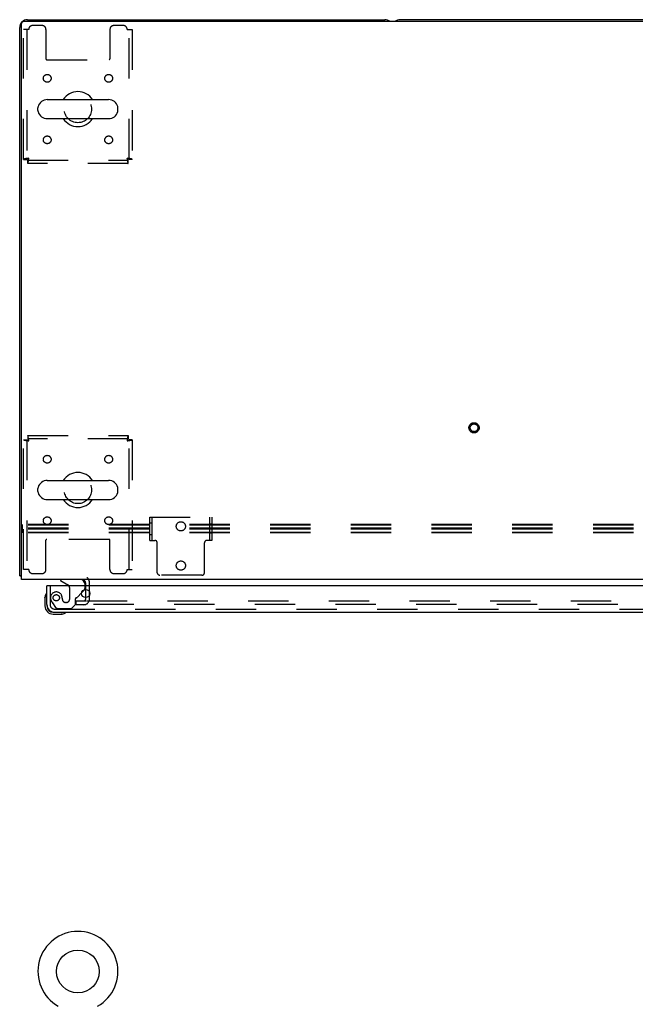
# Model space of a CAD drawing. Header units: inches. Extents: x 0 to 236, y 0 to 153.
# Tile 72 of 99: x 57 to 77, y 100 to 132. Entities that reach past the tile are written whole.
import ezdxf

# ---------------------------------------------------------------- set-up
doc = ezdxf.new("R2010")
doc.units = ezdxf.units.IN
doc.header["$LTSCALE"] = 12.986111
doc.header["$MEASUREMENT"] = 0
doc.linetypes.add('HIDDEN', pattern=[0.2, 0.1, -0.1])
doc.layers.get('0').update_dxf_attribs({"linetype": 'CONTINUOUS'})
doc.layers.add('DEFAULT_2', color=8, linetype='HIDDEN')
doc.layers.add('DOOR_3_ASSEMBLY', color=7, linetype='CONTINUOUS')

msp = doc.modelspace()

# ---------------------------------------------------------------- linework, layer by layer
at = {"color": 7, "linetype": 'Continuous'}
for p, q in [((56.876, 114.133), (56.876, 131.758)), ((56.939, 114.008), (56.939, 131.883)), ((174.689, 131.946), (57.001, 131.946)), ((57.126, 132.008), (68.626, 132.008)), ((115.626, 132.008), (69.126, 132.008)), ((57.764, 129.439), (59.739, 129.439)), ((57.464, 129.09), (57.464, 129.177)), ((60.039, 129.09), (60.039, 129.177)), ((57.764, 128.827), (59.739, 128.827)), ((57.764, 117.189), (59.739, 117.189)), ((57.464, 116.84), (57.464, 116.927)), ((60.039, 116.84), (60.039, 116.927)), ((57.764, 116.577), (59.739, 116.577)), ((56.876, 114.133), (56.939, 114.133)), ((174.814, 114.008), (56.939, 114.008)), ((59.001, 113.804), (59.001, 113.883)), ((59.001, 113.421), (59.001, 113.687))]:
    msp.add_line(p, q, dxfattribs=at)
for points in [[(56.909, 114.111), (56.9, 114.114), (56.897, 114.115), (56.893, 114.117), (56.89, 114.118), (56.887, 114.12), (56.885, 114.121), (56.882, 114.123), (56.88, 114.124), (56.879, 114.126), (56.878, 114.128), (56.877, 114.13), (56.876, 114.131), (56.876, 114.133)], [(56.937, 114.095), (56.934, 114.098), (56.932, 114.1), (56.929, 114.102), (56.925, 114.104), (56.921, 114.106), (56.917, 114.108), (56.913, 114.109), (56.909, 114.111)]]:
    msp.add_lwpolyline(points, dxfattribs=at)
msp.add_circle((58.751, 101.4), 0.688, dxfattribs=at)
for centre, radius, start, end in [((57.126, 131.758), 0.25, 90, 180), ((57.001, 131.883), 0.0625, 90, 180), ((68.626, 131.758), 0.25, 48.596, 90), ((69.126, 131.758), 0.25, 90, 131.404), ((58.751, 129.133), 0.562, 32.956, 147.044), ((57.607, 129.177), 0.144, 164.3697, 180), ((57.764, 129.133), 0.306, 90, 164.3697), ((59.739, 129.133), 0.306, 15.6303, 90), ((59.895, 129.177), 0.144, 0, 15.6303), ((57.607, 129.09), 0.144, 180, 195.6303), ((57.764, 129.133), 0.306, 195.6303, 270), ((59.739, 129.133), 0.306, 270, 344.3697), ((59.895, 129.09), 0.144, 344.3697, 360), ((58.751, 129.133), 0.562, 212.9567, 327.0433), ((57.764, 116.883), 0.306, 90, 164.3697), ((58.751, 116.883), 0.562, 32.956, 147.044), ((59.739, 116.883), 0.306, 15.6303, 90), ((57.607, 116.927), 0.144, 164.3697, 180), ((59.895, 116.927), 0.144, 0, 15.6303), ((57.607, 116.84), 0.144, 180, 195.6303), ((57.764, 116.883), 0.306, 195.6303, 270), ((58.751, 116.883), 0.562, 212.9567, 327.0433), ((59.739, 116.883), 0.306, 270, 344.3697), ((59.895, 116.84), 0.144, 344.3697, 360), ((57.126, 114.258), 0.25, 220.7609, 221.3932), ((58.876, 113.883), 0.125, 0, 90), ((58.751, 101.4), 1.288, 299.5053, 240.4947)]:
    msp.add_arc(centre, radius, start, end, dxfattribs=at)
at = {"layer": 'DEFAULT_2', "color": 8, "linetype": 'HIDDEN'}
for p, q in [((57.595, 131.821), (57.293, 131.821)), ((60.209, 131.821), (59.907, 131.821)), ((57.001, 127.517), (57.001, 131.696)), ((57.168, 131.696), (57.001, 131.696)), ((57.105, 131.696), (57.105, 127.517)), ((57.72, 131.696), (57.72, 130.751)), ((59.782, 131.696), (59.782, 130.751)), ((60.334, 131.696), (60.501, 131.696)), ((60.397, 127.517), (60.397, 131.696)), ((60.501, 131.696), (60.501, 127.517)), ((57.75, 130.721), (59.752, 130.721)), ((57.001, 127.517), (57.105, 127.517)), ((57.135, 127.383), (57.135, 127.487)), ((57.135, 127.487), (60.367, 127.487)), ((60.367, 127.383), (57.135, 127.383)), ((60.367, 127.383), (60.367, 127.487)), ((60.501, 127.517), (60.397, 127.517)), ((57.001, 114.321), (57.001, 118.499)), ((57.001, 118.499), (57.105, 118.499)), ((57.105, 118.499), (57.105, 114.321)), ((57.135, 118.633), (57.135, 118.529)), ((57.135, 118.633), (60.367, 118.633)), ((60.367, 118.529), (57.135, 118.529)), ((60.367, 118.633), (60.367, 118.529)), ((60.397, 114.321), (60.397, 118.499)), ((60.501, 118.499), (60.397, 118.499)), ((60.501, 118.499), (60.501, 114.321)), ((61.064, 115.263), (61.064, 116.013)), ((61.064, 116.013), (63.064, 116.013)), ((61.142, 115.263), (61.142, 116.013)), ((62.986, 116.013), (62.986, 115.263)), ((63.064, 116.013), (63.064, 115.263)), ((56.971, 115.508), (56.971, 115.77)), ((136.364, 115.77), (56.971, 115.77)), ((136.364, 115.757), (56.971, 115.757)), ((136.364, 115.651), (56.971, 115.651)), ((136.364, 115.626), (56.971, 115.626)), ((61.064, 115.826), (61.142, 115.826)), ((63.064, 115.786), (62.986, 115.786)), ((136.364, 115.52), (56.971, 115.52)), ((136.364, 115.508), (56.971, 115.508)), ((57.72, 114.321), (57.72, 115.266)), ((59.752, 115.296), (57.75, 115.296)), ((59.782, 114.321), (59.782, 115.266)), ((61.064, 115.451), (61.142, 115.451)), ((63.064, 115.49), (62.986, 115.49)), ((61.064, 115.263), (61.225, 115.263)), ((61.305, 114.223), (61.305, 115.183)), ((62.823, 114.223), (62.823, 115.183)), ((63.064, 115.263), (62.903, 115.263)), ((57.168, 114.321), (57.001, 114.321)), ((60.334, 114.321), (60.501, 114.321)), ((57.293, 114.196), (57.595, 114.196)), ((59.907, 114.196), (60.209, 114.196)), ((62.743, 114.143), (61.385, 114.143)), ((59.001, 113.687), (59.001, 113.804)), ((59.126, 113.383), (59.126, 113.883)), ((59.001, 113.383), (59.001, 113.421)), ((58.689, 113.196), (58.689, 113.321)), ((58.689, 113.321), (59.005, 113.321)), ((58.689, 113.196), (59.005, 113.196)), ((59.032, 113.321), (94.314, 113.321)), ((94.314, 113.196), (59.032, 113.196))]:
    msp.add_line(p, q, dxfattribs=at)
for points in [[(57.168, 127.55), (57.149, 127.548), (57.131, 127.546), (57.113, 127.543), (57.096, 127.541), (57.079, 127.539), (57.064, 127.536), (57.05, 127.534), (57.038, 127.532), (57.027, 127.529), (57.018, 127.527), (57.01, 127.525), (57.005, 127.522), (57.002, 127.52), (57.001, 127.517)], [(57.168, 127.55), (57.161, 127.548), (57.154, 127.546), (57.147, 127.543), (57.141, 127.541), (57.135, 127.539), (57.129, 127.536), (57.124, 127.534), (57.119, 127.532), (57.115, 127.529), (57.111, 127.527), (57.109, 127.525), (57.107, 127.522), (57.106, 127.52), (57.105, 127.517)], [(57.135, 127.383), (57.137, 127.385), (57.14, 127.388), (57.142, 127.393), (57.145, 127.4), (57.147, 127.409), (57.149, 127.42), (57.152, 127.432), (57.154, 127.446), (57.156, 127.462), (57.159, 127.478), (57.161, 127.495), (57.163, 127.513), (57.166, 127.532), (57.168, 127.55)], [(57.135, 127.487), (57.137, 127.488), (57.14, 127.489), (57.142, 127.491), (57.145, 127.494), (57.147, 127.497), (57.149, 127.501), (57.152, 127.506), (57.154, 127.511), (57.156, 127.517), (57.159, 127.523), (57.161, 127.53), (57.163, 127.536), (57.166, 127.543), (57.168, 127.55)], [(60.397, 127.517), (60.397, 127.52), (60.396, 127.522), (60.394, 127.525), (60.391, 127.527), (60.387, 127.529), (60.383, 127.532), (60.379, 127.534), (60.373, 127.536), (60.368, 127.539), (60.361, 127.541), (60.355, 127.543), (60.348, 127.546), (60.341, 127.548), (60.334, 127.55)], [(60.334, 127.55), (60.336, 127.532), (60.339, 127.513), (60.341, 127.495), (60.344, 127.478), (60.346, 127.462), (60.348, 127.446), (60.351, 127.432), (60.353, 127.42), (60.355, 127.409), (60.358, 127.4), (60.36, 127.393), (60.362, 127.388), (60.365, 127.385), (60.367, 127.383)], [(60.501, 127.517), (60.5, 127.52), (60.497, 127.522), (60.492, 127.525), (60.485, 127.527), (60.476, 127.529), (60.465, 127.532), (60.452, 127.534), (60.438, 127.536), (60.423, 127.539), (60.407, 127.541), (60.389, 127.543), (60.371, 127.546), (60.353, 127.548), (60.334, 127.55)], [(60.334, 127.55), (60.336, 127.543), (60.339, 127.536), (60.341, 127.53), (60.344, 127.523), (60.346, 127.517), (60.348, 127.511), (60.351, 127.506), (60.353, 127.501), (60.355, 127.497), (60.358, 127.494), (60.36, 127.491), (60.362, 127.489), (60.365, 127.488), (60.367, 127.487)], [(57.001, 118.499), (57.002, 118.497), (57.005, 118.495), (57.01, 118.492), (57.018, 118.49), (57.027, 118.488), (57.038, 118.485), (57.05, 118.483), (57.064, 118.481), (57.079, 118.478), (57.096, 118.476), (57.113, 118.474), (57.131, 118.471), (57.149, 118.469), (57.168, 118.466)], [(57.105, 118.499), (57.106, 118.497), (57.107, 118.495), (57.109, 118.492), (57.111, 118.49), (57.115, 118.488), (57.119, 118.485), (57.124, 118.483), (57.129, 118.481), (57.135, 118.478), (57.141, 118.476), (57.147, 118.474), (57.154, 118.471), (57.161, 118.469), (57.168, 118.466)], [(57.168, 118.466), (57.166, 118.485), (57.163, 118.504), (57.161, 118.522), (57.159, 118.539), (57.156, 118.555), (57.154, 118.571), (57.152, 118.585), (57.149, 118.597), (57.147, 118.608), (57.145, 118.617), (57.142, 118.624), (57.14, 118.629), (57.137, 118.632), (57.135, 118.633)], [(57.168, 118.466), (57.166, 118.474), (57.163, 118.48), (57.161, 118.487), (57.159, 118.494), (57.156, 118.5), (57.154, 118.506), (57.152, 118.511), (57.149, 118.516), (57.147, 118.52), (57.145, 118.523), (57.142, 118.526), (57.14, 118.528), (57.137, 118.529), (57.135, 118.529)], [(60.367, 118.633), (60.365, 118.632), (60.362, 118.629), (60.36, 118.624), (60.358, 118.617), (60.355, 118.608), (60.353, 118.597), (60.351, 118.585), (60.348, 118.571), (60.346, 118.555), (60.344, 118.539), (60.341, 118.522), (60.339, 118.504), (60.336, 118.485), (60.334, 118.466)], [(60.367, 118.529), (60.365, 118.529), (60.362, 118.528), (60.36, 118.526), (60.358, 118.523), (60.355, 118.52), (60.353, 118.516), (60.351, 118.511), (60.348, 118.506), (60.346, 118.5), (60.344, 118.494), (60.341, 118.487), (60.339, 118.48), (60.336, 118.474), (60.334, 118.466)], [(60.334, 118.466), (60.341, 118.469), (60.348, 118.471), (60.355, 118.474), (60.361, 118.476), (60.368, 118.478), (60.373, 118.481), (60.379, 118.483), (60.383, 118.485), (60.387, 118.488), (60.391, 118.49), (60.394, 118.492), (60.396, 118.495), (60.397, 118.497), (60.397, 118.499)], [(60.334, 118.466), (60.353, 118.469), (60.371, 118.471), (60.389, 118.474), (60.407, 118.476), (60.423, 118.478), (60.438, 118.481), (60.452, 118.483), (60.465, 118.485), (60.476, 118.488), (60.485, 118.49), (60.492, 118.492), (60.497, 118.495), (60.5, 118.497), (60.501, 118.499)]]:
    msp.add_lwpolyline(points, dxfattribs=at)
for centre, radius in [((57.762, 130.123), 0.125), ((59.741, 130.123), 0.125), ((58.751, 129.133), 0.438), ((57.762, 128.144), 0.125), ((59.741, 128.144), 0.125), ((71.501, 118.883), 0.164), ((71.501, 118.883), 0.124), ((57.762, 117.873), 0.125), ((59.741, 117.873), 0.125), ((58.751, 116.883), 0.438), ((57.762, 115.894), 0.125), ((59.741, 115.894), 0.125), ((62.064, 115.713), 0.148), ((62.064, 114.453), 0.148)]:
    msp.add_circle(centre, radius, dxfattribs=at)
for centre, radius, start, end in [((57.293, 131.696), 0.125, 90, 180), ((57.595, 131.696), 0.125, 0, 90), ((59.907, 131.696), 0.125, 90, 180), ((60.209, 131.696), 0.125, 0, 90), ((57.75, 130.751), 0.03, 180, 270), ((59.752, 130.751), 0.03, 270, 360), ((57.75, 115.266), 0.03, 90, 180), ((59.752, 115.266), 0.03, 0, 90), ((61.225, 115.183), 0.08, 0, 90), ((62.903, 115.183), 0.08, 90, 180), ((57.293, 114.321), 0.125, 180, 270), ((57.595, 114.321), 0.125, 270, 360), ((59.907, 114.321), 0.125, 180, 270), ((60.209, 114.321), 0.125, 270, 360), ((58.876, 113.883), 0.25, 0, 49.2391), ((61.385, 114.223), 0.08, 180, 270), ((62.743, 114.223), 0.08, 270, 360), ((58.939, 113.383), 0.188, 270, 360), ((58.939, 113.383), 0.0625, 270, 360)]:
    msp.add_arc(centre, radius, start, end, dxfattribs=at)
at = {"layer": 'DOOR_3_ASSEMBLY', "color": 7, "linetype": 'Continuous'}
for p, q in [((58.193, 114.008), (58.193, 113.969)), ((57.771, 113.804), (57.751, 113.804)), ((58.193, 113.969), (58.431, 113.831)), ((58.98, 113.804), (58.98, 113.851)), ((57.691, 113.41), (57.694, 113.448)), ((57.691, 113.41), (57.691, 113.153)), ((58.87, 113.578), (58.951, 113.658)), ((57.751, 113.197), (57.751, 113.153)), ((57.954, 112.89), (58.21, 112.89)), ((58.248, 112.893), (58.21, 112.89))]:
    msp.add_line(p, q, dxfattribs=at)
at = {"layer": 'DOOR_3_ASSEMBLY', "color": 3, "linetype": 'Continuous'}
for p, q in [((57.751, 113.197), (57.751, 113.804)), ((94.669, 113.804), (57.771, 113.804)), ((57.998, 112.95), (94.442, 112.95))]:
    msp.add_line(p, q, dxfattribs=at)
at = {"layer": 'DOOR_3_ASSEMBLY', "color": 8, "linetype": 'HIDDEN'}
for p, q in [((57.855, 113.804), (57.855, 113.197)), ((58.481, 113.745), (58.481, 113.365)), ((58.98, 113.729), (58.98, 113.804)), ((58.673, 113.201), (58.673, 113.38)), ((58.732, 113.439), (58.87, 113.578)), ((57.93, 113.253), (58.031, 113.109)), ((57.998, 113.054), (94.442, 113.054)), ((58.096, 113.075), (58.547, 113.075)), ((58.383, 113.267), (58.35, 113.267)), ((58.547, 113.075), (58.673, 113.201))]:
    msp.add_line(p, q, dxfattribs=at)
at = {"layer": 'DOOR_3_ASSEMBLY', "color": 3, "linetype": 'Continuous'}
msp.add_circle((59.001, 113.554), 0.133, dxfattribs=at)
at = {"layer": 'DOOR_3_ASSEMBLY', "color": 8, "linetype": 'HIDDEN'}
msp.add_circle((58.055, 113.417), 0.101, dxfattribs=at)
at = {"layer": 'DOOR_3_ASSEMBLY', "color": 7, "linetype": 'Continuous'}
for centre, radius, start, end in [((58.823, 113.851), 0.157, 0, 90), ((58.381, 113.745), 0.1, 36.5468, 59.908), ((58.88, 113.729), 0.1, 315, 332.9825), ((57.941, 113.41), 0.25, 149.1101, 180), ((57.739, 113.53), 0.015, 96.3796, 149.1101), ((57.736, 113.53), 0.015, 0, 83.6204), ((57.954, 113.153), 0.263, 180, 270), ((57.954, 113.153), 0.203, 180, 270), ((58.21, 113.14), 0.25, 270, 300.8899), ((58.331, 112.935), 0.015, 6.3796, 90), ((58.331, 112.939), 0.015, 300.8899, 353.6204)]:
    msp.add_arc(centre, radius, start, end, dxfattribs=at)
at = {"layer": 'DOOR_3_ASSEMBLY', "color": 8, "linetype": 'HIDDEN'}
for centre, radius, start, end in [((58.381, 113.745), 0.1, 0, 36.5468), ((58.88, 113.729), 0.1, 332.9825, 360), ((58.055, 113.417), 0.187, 17.8482, 196.8439), ((57.859, 113.354), 0.393, 1.6599, 17.9298), ((58.35, 113.365), 0.098, 180, 270), ((58.383, 113.365), 0.098, 270, 360), ((58.712, 113.38), 0.039, 111.6096, 180), ((58.661, 113.51), 0.1, 291.6096, 315), ((57.998, 113.197), 0.142, 180, 270), ((58.245, 113.475), 0.386, 196.8439, 215.1), ((58.096, 113.154), 0.079, 215.1, 270)]:
    msp.add_arc(centre, radius, start, end, dxfattribs=at)
at = {"layer": 'DOOR_3_ASSEMBLY', "color": 3, "linetype": 'Continuous'}
msp.add_arc((57.998, 113.197), 0.246, 180, 270, dxfattribs=at)

doc.saveas('drawing.dxf')
